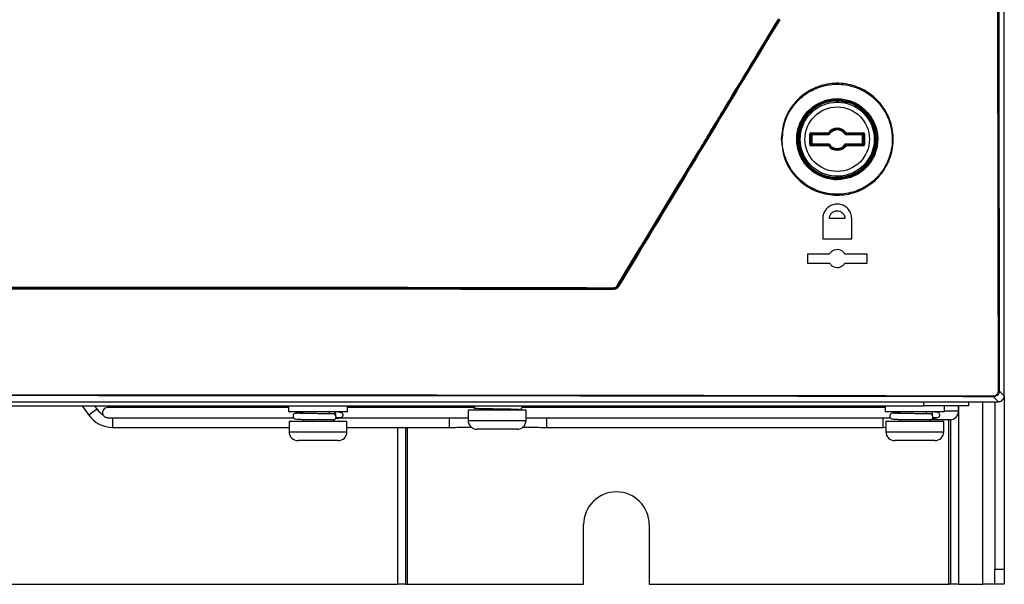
# Model space of a CAD drawing. Header units: millimetres. Extents: x 196 to 867, y -245 to 1107.
# Tile 39 of 79: x 594 to 649, y 218 to 249. Entities that reach past the tile are written whole.
import ezdxf

# ---------------------------------------------------------------- set-up
doc = ezdxf.new("R2010")
doc.units = ezdxf.units.MM

msp = doc.modelspace()

# ---------------------------------------------------------------- linework, layer by layer
at = {"color": 7, "linetype": 'Continuous', "lineweight": 25}
for p, q in [((649.004, 228.392), (649.004, 369.393)), ((637.645, 245.102), (637.678, 245.102)), ((639.624, 244.906), (639.625, 244.872)), ((639.658, 244.872), (639.658, 244.795)), ((639.67, 244.859), (639.658, 244.872)), ((639.703, 244.859), (639.67, 244.859)), ((639.704, 244.893), (639.692, 244.905)), ((638.138, 242.427), (638.138, 243.025)), ((638.138, 243.025), (638.172, 243.025)), ((638.172, 243.025), (638.205, 243.058)), ((638.172, 243.025), (638.172, 242.427)), ((638.222, 242.975), (638.172, 243.025)), ((638.205, 243.091), (638.205, 243.058)), ((638.205, 243.091), (639.175, 243.091)), ((639.175, 243.058), (638.205, 243.058)), ((638.205, 243.058), (638.255, 243.008)), ((638.222, 242.477), (638.222, 242.975)), ((638.222, 242.975), (638.255, 242.975)), ((638.255, 243.008), (639.171, 243.008)), ((638.255, 243.008), (638.255, 242.975)), ((639.171, 242.975), (638.255, 242.975)), ((638.255, 242.975), (638.255, 242.477)), ((639.171, 242.975), (639.171, 243.008)), ((639.175, 243.058), (639.175, 243.091)), ((639.201, 243.072), (639.175, 243.091)), ((639.227, 243.006), (639.199, 243.023)), ((640.114, 243.006), (640.142, 243.023)), ((640.14, 243.072), (640.166, 243.091)), ((640.166, 243.091), (640.166, 243.058)), ((640.166, 243.091), (641.136, 243.091)), ((641.136, 243.058), (640.166, 243.058)), ((640.17, 243.008), (641.086, 243.008)), ((640.17, 243.008), (640.17, 242.975)), ((641.086, 242.975), (640.17, 242.975)), ((641.086, 243.008), (641.136, 243.058)), ((641.086, 243.008), (641.086, 242.975)), ((641.086, 242.975), (641.119, 242.975)), ((641.086, 242.477), (641.086, 242.975)), ((641.169, 243.025), (641.119, 242.975)), ((641.119, 242.975), (641.119, 242.477)), ((641.136, 243.091), (641.136, 243.058)), ((641.136, 243.058), (641.169, 243.025)), ((641.203, 243.025), (641.169, 243.025)), ((641.169, 242.427), (641.169, 243.025)), ((641.203, 243.025), (641.203, 242.427)), ((638.172, 242.427), (638.138, 242.427)), ((638.172, 242.427), (638.222, 242.477)), ((638.205, 242.394), (638.172, 242.427)), ((638.255, 242.444), (638.205, 242.394)), ((638.205, 242.394), (638.205, 242.36)), ((638.205, 242.394), (639.175, 242.394)), ((639.175, 242.36), (638.205, 242.36)), ((638.255, 242.477), (638.222, 242.477)), ((638.255, 242.477), (638.255, 242.444)), ((638.255, 242.477), (639.171, 242.477)), ((639.171, 242.444), (638.255, 242.444)), ((639.171, 242.444), (639.171, 242.477)), ((639.175, 242.36), (639.175, 242.394)), ((639.201, 242.38), (639.175, 242.36)), ((639.227, 242.446), (639.199, 242.428)), ((640.114, 242.446), (640.142, 242.428)), ((640.14, 242.38), (640.166, 242.36)), ((640.166, 242.394), (640.166, 242.36)), ((640.166, 242.394), (641.136, 242.394)), ((641.136, 242.36), (640.166, 242.36)), ((640.17, 242.477), (640.17, 242.444)), ((640.17, 242.477), (641.086, 242.477)), ((641.086, 242.444), (640.17, 242.444)), ((641.119, 242.477), (641.086, 242.477)), ((641.086, 242.477), (641.086, 242.444)), ((641.136, 242.394), (641.086, 242.444)), ((641.119, 242.477), (641.169, 242.427)), ((641.169, 242.427), (641.136, 242.394)), ((641.136, 242.394), (641.136, 242.36)), ((641.169, 242.427), (641.203, 242.427)), ((639.624, 240.546), (639.625, 240.579)), ((639.658, 240.657), (639.658, 240.58)), ((639.658, 240.58), (639.67, 240.592)), ((639.67, 240.592), (639.703, 240.592)), ((639.692, 240.547), (639.704, 240.559)), ((638.862, 238.293), (638.862, 237.159)), ((640.103, 238.293), (639.237, 238.293)), ((640.479, 237.159), (640.479, 238.293)), ((638.862, 237.159), (640.479, 237.159)), ((639.237, 236.309), (638.004, 236.309)), ((638.004, 236.309), (638.004, 235.809)), ((641.337, 236.309), (640.103, 236.309)), ((641.337, 235.809), (641.337, 236.309)), ((638.004, 235.809), (639.237, 235.809)), ((640.103, 235.809), (641.337, 235.809)), ((627.173, 234.335), (627.147, 234.382)), ((627.432, 234.543), (627.459, 234.496)), ((648.671, 228.059), (648.392, 228.338)), ((648.725, 228.671), (649.004, 228.392)), ((649.004, 228.392), (649.004, 218.697)), ((539.337, 228.059), (648.671, 228.059)), ((543.504, 227.824), (644.504, 227.824)), ((597.5, 227.824), (597.865, 227.313)), ((598.326, 227.642), (598.196, 227.824)), ((609.02, 227.727), (598.913, 227.727)), ((609.02, 227.824), (609.02, 227.49)), ((612.32, 227.49), (612.32, 227.824)), ((619.357, 227.727), (612.32, 227.727)), ((642.354, 227.727), (622.063, 227.727)), ((637.387, 227.824), (637.387, 227.727)), ((640.62, 227.727), (640.62, 227.824)), ((642.354, 227.824), (642.354, 227.49)), ((647.004, 227.824), (644.504, 227.824)), ((645.654, 227.49), (645.654, 227.824)), ((646.454, 227.552), (646.454, 227.824)), ((647.004, 228.059), (647.004, 227.824)), ((648.47, 228.059), (648.47, 218.697)), ((598.914, 227.161), (609.298, 227.161)), ((612.32, 227.49), (609.02, 227.49)), ((609.795, 227.49), (609.795, 227.413)), ((611.873, 227.161), (619.054, 227.161)), ((619.054, 227.585), (619.054, 227.019)), ((622.287, 227.585), (619.054, 227.585)), ((619.795, 227.665), (619.795, 227.585)), ((620.654, 227.649), (620.654, 227.649)), ((621.545, 227.585), (621.545, 227.639)), ((621.813, 227.607), (621.623, 227.607)), ((621.851, 227.612), (621.813, 227.607)), ((622.287, 227.019), (622.287, 227.585)), ((622.287, 227.161), (642.527, 227.161)), ((645.654, 227.49), (642.354, 227.49)), ((643.129, 227.49), (643.129, 227.413)), ((646.47, 217.857), (646.47, 227.69)), ((599.196, 226.627), (609.054, 226.627)), ((609.054, 226.952), (609.054, 226.385)), ((612.287, 226.952), (609.054, 226.952)), ((609.795, 227.075), (609.795, 226.952)), ((611.543, 227.04), (611.397, 227.04)), ((611.545, 226.952), (611.545, 227.04)), ((612.287, 226.385), (612.287, 226.952)), ((612.287, 226.627), (617.994, 226.627)), ((615.67, 217.857), (615.67, 226.627)), ((623.446, 226.627), (642.244, 226.627)), ((642.244, 226.627), (642.387, 226.633)), ((642.387, 226.952), (642.387, 226.385)), ((645.62, 226.952), (642.387, 226.952)), ((643.129, 227.075), (643.129, 226.952)), ((644.876, 227.04), (644.731, 227.04)), ((644.879, 226.952), (644.879, 227.04)), ((645.954, 227.052), (644.914, 227.052)), ((645.62, 226.385), (645.62, 226.952)), ((645.91, 217.857), (645.91, 227.052)), ((620.236, 226.519), (619.554, 226.519)), ((621.787, 226.519), (620.236, 226.519)), ((611.787, 225.885), (609.554, 225.885)), ((645.12, 225.885), (642.887, 225.885)), ((625.504, 217.857), (625.504, 221.19)), ((629.17, 221.19), (629.17, 217.857)), ((648.47, 218.697), (649.004, 218.697)), ((648.47, 217.857), (648.47, 218.697)), ((649.004, 218.697), (649.004, 217.857)), ((572.897, 217.857), (615.111, 217.857)), ((615.582, 217.857), (615.111, 217.857)), ((615.582, 217.857), (615.67, 217.857)), ((615.67, 217.857), (625.504, 217.857)), ((629.17, 217.857), (645.91, 217.857)), ((645.999, 217.857), (645.91, 217.857)), ((646.47, 217.857), (645.999, 217.857)), ((646.47, 217.857), (647.804, 217.857)), ((648.47, 217.857), (647.804, 217.857)), ((649.004, 217.857), (648.47, 217.857))]:
    msp.add_line(p, q, dxfattribs=at)
at = {"color": 8, "linetype": 'Continuous', "lineweight": 25}
for p, q in [((639.625, 244.795), (639.625, 244.872)), ((639.67, 244.795), (639.67, 244.859)), ((639.703, 244.859), (639.703, 244.795)), ((639.625, 240.579), (639.625, 240.657)), ((639.67, 240.592), (639.67, 240.656)), ((639.703, 240.657), (639.703, 240.592)), ((615.119, 227.824), (615.112, 227.727)), ((644.504, 227.824), (644.504, 228.059)), ((646.47, 227.69), (646.462, 227.824)), ((647.804, 217.857), (647.804, 228.059)), ((598.095, 227.477), (597.865, 227.313)), ((598.326, 227.642), (598.095, 227.477)), ((599.196, 227.161), (599.196, 226.911)), ((642.244, 226.627), (642.244, 227.161)), ((645.654, 227.552), (646.454, 227.552)), ((646.454, 227.69), (646.47, 227.69)), ((599.196, 226.911), (599.196, 226.627)), ((615.111, 226.627), (615.111, 217.857)), ((615.582, 217.857), (615.582, 226.627)), ((619.054, 227.019), (620.041, 227.019)), ((620.041, 227.019), (622.287, 227.019)), ((645.999, 227.054), (645.999, 217.857)), ((609.054, 226.385), (612.287, 226.385)), ((642.387, 226.385), (645.62, 226.385))]:
    msp.add_line(p, q, dxfattribs=at)
at = {"color": 8, "linetype": 'Continuous', "lineweight": 25, "flags": 128}
msp.add_lwpolyline([(615.584, 227.727), (615.594, 227.805), (615.598, 227.824)], dxfattribs=at)
at = {"color": 7, "linetype": 'Continuous', "lineweight": 25, "flags": 128}
for points in [[(615.672, 227.727), (615.68, 227.788), (615.689, 227.824)], [(611.543, 227.374), (611.588, 227.361), (611.626, 227.325), (611.651, 227.271), (611.66, 227.207), (611.651, 227.143), (611.626, 227.089), (611.588, 227.053), (611.543, 227.04)], [(642.81, 227.419), (642.809, 227.478), (642.807, 227.49)], [(644.876, 227.374), (644.921, 227.361), (644.959, 227.325), (644.985, 227.271), (644.994, 227.207), (644.985, 227.143), (644.959, 227.089), (644.921, 227.053), (644.876, 227.04)]]:
    msp.add_lwpolyline(points, dxfattribs=at)
at = {"color": 7, "linetype": 'Continuous', "lineweight": 25}
for radius in [2.069, 1.803]:
    msp.add_circle((639.67, 242.726), radius, dxfattribs=at)
for centre, radius, start, end in [((639.67, 242.726), 2.18, 91.2236, 268.7764), ((639.691, 244.872), 0.0333, 89.4651, 179.9793), ((639.67, 242.726), 2.167, 270.8796, 89.1204), ((639.67, 242.726), 0.616, 36.3912, 143.6088), ((639.67, 242.726), 0.558, 32.2541, 147.7459), ((639.67, 242.726), 0.583, 36.3912, 143.6088), ((639.67, 242.726), 0.524, 32.2541, 147.7459), ((638.255, 242.975), 0.0334, 90.0817, 179.9183), ((639.175, 243.091), 0.0333, 269.9859, 323.5711), ((640.166, 243.091), 0.0333, 216.4289, 270.0141), ((641.086, 242.975), 0.0334, 0.0817, 89.9183), ((638.255, 242.477), 0.0334, 180.0817, 269.9183), ((639.175, 242.36), 0.0333, 36.4289, 90.0141), ((639.67, 242.726), 0.616, 216.3912, 323.6088), ((639.67, 242.726), 0.558, 212.2541, 327.7459), ((639.67, 242.726), 0.583, 216.3912, 323.6088), ((639.67, 242.726), 0.524, 212.2541, 327.7459), ((640.166, 242.36), 0.0333, 89.9859, 143.5711), ((641.086, 242.477), 0.0334, 270.0817, 359.9183), ((639.691, 240.58), 0.0333, 180.0207, 270.5349), ((627.058, 234.418), 0.0962, 337.7205, 6.2768), ((627.1, 234.056), 0.589, 55.6055, 59.7638), ((648.072, 228.376), 0.322, 353.2119, 1.808), ((648.687, 229.052), 0.383, 268.4999, 275.6714), ((598.913, 227.444), 0.283, 90, 200.5259), ((599.196, 228.264), 1.636, 215.5352, 270), ((599.196, 228.264), 1.07, 215.5352, 239.1811), ((611.439, 227.366), 0.155, 126.8426, 164.9293), ((611.46, 227.34), 0.201, 340.8806, 48.4208), ((621.623, 227.753), 0.146, 241.6288, 269.871), ((642.244, 228.264), 1.07, 307.2766, 313.7141), ((644.772, 227.366), 0.155, 126.8426, 164.9293), ((644.794, 227.34), 0.201, 340.881, 48.4208), ((645.954, 227.552), 0.5, 270, 0), ((619.554, 227.019), 0.5, 180, 270), ((621.787, 227.019), 0.5, 270, 0), ((609.554, 226.385), 0.5, 180, 270), ((611.787, 226.385), 0.5, 270, 0), ((642.887, 226.385), 0.5, 180, 270), ((645.12, 226.385), 0.5, 270, 0), ((627.337, 221.19), 1.833, 0, 180)]:
    msp.add_arc(centre, radius, start, end, dxfattribs=at)
for centre, major_axis, ratio, start_param, end_param in [((638.205, 243.025), (0.0472, -0.0472), 0.998783, 2.356803, 3.926382), ((639.67, 242.981), (0, 0.578), 0.866113, 1.43756, 1.524716), ((639.67, 242.981), (0, 0.578), 0.866113, 4.758469, 4.845625), ((641.136, 243.025), (-0.0472, -0.0472), 0.998783, 2.356803, 3.926382), ((638.205, 242.427), (0.0472, 0.0472), 0.998783, 2.356803, 3.926382), ((639.67, 242.47), (0, 0.578), 0.866113, 1.616877, 1.704033), ((639.67, 242.47), (0, 0.578), 0.866113, 4.579153, 4.666309), ((641.136, 242.427), (-0.0472, 0.0472), 0.998783, 2.356803, 3.926382)]:
    msp.add_ellipse(centre, major_axis=major_axis, ratio=ratio, start_param=start_param, end_param=end_param, dxfattribs=at)
for points, knots in [([(648.677, 228.669), (648.66, 238.67), (648.626, 258.671), (648.59, 288.682), (648.574, 309.157), (648.566, 321.493), (648.561, 331.281), (648.555, 347.714), (648.555, 362.282), (648.556, 369.393)], [0, 0, 0, 0, 0.213269, 0.426541, 0.639809, 0.649744, 0.689484, 0.848445, 1, 1, 1, 1]), ([(648.603, 369.393), (648.603, 360.943), (648.603, 344.044), (648.614, 319.642), (648.631, 296.187), (648.655, 273.679), (648.686, 251.173), (648.712, 236.172), (648.725, 228.671)], [0, 0, 0, 0, 0.180091, 0.360191, 0.520132, 0.680073, 0.840036, 1, 1, 1, 1]), ([(627.396, 234.565), (628.898, 237.05), (630.852, 240.282), (633.855, 245.247), (635.356, 247.728), (636.404, 249.461)], [0, 0, 0, 0, 0.500229, 0.650652, 1, 1, 1, 1]), ([(636.439, 249.438), (634.939, 246.958), (631.936, 241.994), (628.934, 237.027), (627.432, 234.543)], [0, 0, 0, 0, 0.4997701, 1, 1, 1, 1]), ([(636.458, 249.405), (634.991, 246.975), (631.991, 242.005), (628.991, 237.036), (627.459, 234.496)], [0, 0, 0, 0, 0.4889593, 1, 1, 1, 1]), ([(636.545, 242.727), (636.58, 243.077), (636.649, 243.777), (637.185, 244.711), (637.976, 245.423), (638.965, 245.831), (640.031, 245.89), (641.058, 245.593), (641.929, 244.972), (642.545, 244.097), (642.801, 243.193), (642.802, 242.269), (642.55, 241.366), (641.938, 240.49), (641.071, 239.866), (640.047, 239.563), (638.98, 239.617), (637.988, 240.021), (637.193, 240.73), (636.65, 241.667), (636.58, 242.373), (636.545, 242.727)], [0, 0, 0, 0, 0.053355, 0.107011, 0.160625, 0.214227, 0.267857, 0.321541, 0.375283, 0.42906, 0.482831, 0.516543, 0.570165, 0.623789, 0.677391, 0.731002, 0.784654, 0.838362, 0.892115, 0.945888, 1, 1, 1, 1]), ([(636.597, 242.726), (636.597, 242.724), (636.597, 242.377), (636.716, 241.681), (637.06, 241.066), (637.491, 240.529), (638.019, 240.062), (638.992, 239.665), (640.043, 239.612), (641.051, 239.91), (641.904, 240.524), (642.506, 241.386), (642.754, 242.274), (642.753, 243.184), (642.501, 244.074), (641.895, 244.934), (641.038, 245.545), (640.027, 245.838), (638.978, 245.78), (638.005, 245.378), (637.226, 244.678), (636.699, 243.759), (636.631, 243.07), (636.597, 242.726)], [0, 0, 0, 0, 0.000362, 0.054097, 0.107831, 0.10789, 0.161644, 0.215353, 0.269005, 0.322616, 0.376217, 0.429839, 0.48346, 0.517172, 0.570942, 0.624719, 0.678463, 0.732147, 0.785777, 0.839379, 0.892992, 0.946647, 1, 1, 1, 1]), ([(640.423, 240.591), (640.179, 240.53), (639.687, 240.409), (638.921, 240.546), (638.242, 240.914), (637.723, 241.49), (637.424, 242.204), (637.378, 242.977), (637.59, 243.721), (638.036, 244.353), (638.667, 244.802), (639.413, 245.018), (640.183, 244.972), (640.911, 244.684), (641.267, 244.316), (641.445, 244.131)], [0, 0, 0, 0, 0.0756446, 0.1527148, 0.229899, 0.3069131, 0.3839953, 0.4608515, 0.5378036, 0.6146379, 0.6916269, 0.7686314, 0.8457491, 0.9228745, 1, 1, 1, 1]), ([(641.404, 244.102), (641.404, 244.102), (641.25, 244.296), (640.873, 244.635), (640.173, 244.926), (639.416, 244.969), (638.688, 244.758), (638.071, 244.319), (637.634, 243.7), (637.427, 242.973), (637.472, 242.217), (637.764, 241.519), (638.272, 240.956), (638.937, 240.593), (639.68, 240.472), (640.175, 240.558), (640.404, 240.639), (640.404, 240.639)], [0, 0, 0, 0, 0.000002, 0.077127, 0.154254, 0.23137, 0.308374, 0.385359, 0.462194, 0.539144, 0.616003, 0.693085, 0.770102, 0.847287, 0.924357, 0.999998, 1, 1, 1, 1]), ([(639.625, 244.872), (639.359, 244.839), (638.95, 244.787), (638.461, 244.516), (638.126, 244.238), (637.854, 243.897), (637.601, 243.403), (637.473, 242.726), (637.601, 242.049), (637.854, 241.555), (638.126, 241.213), (638.461, 240.936), (638.95, 240.665), (639.359, 240.613), (639.625, 240.579)], [0, 0, 0, 0, 0.119875, 0.184274, 0.25, 0.315726, 0.380125, 0.5, 0.619875, 0.684274, 0.75, 0.815726, 0.880125, 1, 1, 1, 1]), ([(639.692, 244.905), (639.69, 244.905), (639.688, 244.905), (639.672, 244.906), (639.65, 244.906), (639.633, 244.906), (639.624, 244.906)], [0, 0, 0, 0, 0.250559, 0.499147, 0.748817, 1, 1, 1, 1]), ([(639.658, 244.872), (639.658, 244.872), (639.657, 244.872), (639.654, 244.872), (639.649, 244.872), (639.642, 244.872), (639.634, 244.873), (639.627, 244.872), (639.625, 244.872)], [0, 0, 0, 0, 0.176404, 0.338187, 0.485333, 0.617826, 0.838006, 1, 1, 1, 1]), ([(639.704, 244.893), (639.701, 244.893), (639.695, 244.892), (639.687, 244.889), (639.679, 244.883), (639.672, 244.873), (639.67, 244.864), (639.67, 244.86), (639.67, 244.859)], [0, 0, 0, 0, 0.168533, 0.308283, 0.500612, 0.750043, 0.979999, 1, 1, 1, 1]), ([(639.703, 244.859), (639.703, 244.864), (639.703, 244.872), (639.703, 244.883), (639.704, 244.891), (639.704, 244.892), (639.704, 244.893)], [0, 0, 0, 0, 0.250009, 0.500015, 0.750013, 1, 1, 1, 1]), ([(639.703, 240.592), (639.969, 240.624), (640.377, 240.674), (640.866, 240.942), (641.202, 241.218), (641.474, 241.558), (641.727, 242.051), (641.855, 242.726), (641.727, 243.401), (641.474, 243.894), (641.202, 244.234), (640.866, 244.509), (640.377, 244.778), (639.969, 244.827), (639.703, 244.859)], [0, 0, 0, 0, 0.119834, 0.184248, 0.25, 0.315752, 0.380166, 0.5, 0.619834, 0.684248, 0.75, 0.815752, 0.880166, 1, 1, 1, 1]), ([(640.404, 240.639), (640.404, 240.639), (640.55, 240.691), (640.916, 240.866), (641.415, 241.303), (641.789, 241.964), (641.922, 242.712), (641.801, 243.461), (641.558, 243.907), (641.404, 244.102), (641.404, 244.102)], [0, 0, 0, 0, 0.000005, 0.11059, 0.288177, 0.466046, 0.643932, 0.821967, 0.999995, 1, 1, 1, 1]), ([(641.445, 244.131), (641.583, 243.915), (641.86, 243.483), (641.972, 242.708), (641.839, 241.945), (641.456, 241.271), (640.948, 240.815), (640.569, 240.653), (640.423, 240.591)], [0, 0, 0, 0, 0.178027, 0.356059, 0.53394, 0.71181, 0.889404, 1, 1, 1, 1]), ([(639.199, 243.023), (639.199, 243.023), (639.198, 243.022), (639.194, 243.018), (639.188, 243.012), (639.179, 243.008), (639.173, 243.008), (639.171, 243.008)], [0, 0, 0, 0, 0.034838, 0.174494, 0.455832, 0.790009, 1, 1, 1, 1]), ([(639.227, 243.006), (639.227, 243.005), (639.224, 243.002), (639.218, 242.994), (639.205, 242.983), (639.187, 242.976), (639.175, 242.975), (639.171, 242.975)], [0, 0, 0, 0, 0.034811, 0.174376, 0.455641, 0.789901, 1, 1, 1, 1]), ([(639.201, 243.072), (639.201, 243.071), (639.201, 243.067), (639.2, 243.051), (639.199, 243.036), (639.199, 243.023)], [0, 0, 0, 0, 0.046448, 0.232239, 1, 1, 1, 1]), ([(640.17, 242.975), (640.17, 242.975), (640.166, 242.975), (640.155, 242.976), (640.139, 242.981), (640.124, 242.992), (640.117, 243.002), (640.114, 243.006)], [0, 0, 0, 0, 0.0348045, 0.1743447, 0.4555607, 0.7896155, 1, 1, 1, 1]), ([(640.142, 243.023), (640.142, 243.024), (640.142, 243.028), (640.142, 243.044), (640.141, 243.059), (640.14, 243.072)], [0, 0, 0, 0, 0.046448, 0.232239, 1, 1, 1, 1]), ([(640.17, 243.008), (640.17, 243.008), (640.168, 243.008), (640.163, 243.008), (640.155, 243.011), (640.147, 243.017), (640.144, 243.022), (640.142, 243.023)], [0, 0, 0, 0, 0.034785, 0.174254, 0.455377, 0.789481, 1, 1, 1, 1]), ([(639.171, 242.477), (639.171, 242.477), (639.175, 242.477), (639.185, 242.476), (639.202, 242.471), (639.217, 242.46), (639.224, 242.45), (639.227, 242.446)], [0, 0, 0, 0, 0.034748, 0.174059, 0.454808, 0.788862, 1, 1, 1, 1]), ([(639.171, 242.444), (639.171, 242.444), (639.173, 242.444), (639.178, 242.443), (639.186, 242.441), (639.194, 242.435), (639.197, 242.43), (639.199, 242.428)], [0, 0, 0, 0, 0.034729, 0.173968, 0.454624, 0.788727, 1, 1, 1, 1]), ([(639.199, 242.428), (639.199, 242.427), (639.199, 242.424), (639.199, 242.408), (639.2, 242.392), (639.201, 242.38)], [0, 0, 0, 0, 0.046448, 0.232239, 1, 1, 1, 1]), ([(640.114, 242.446), (640.114, 242.447), (640.116, 242.45), (640.123, 242.458), (640.136, 242.469), (640.153, 242.476), (640.166, 242.477), (640.17, 242.477)], [0, 0, 0, 0, 0.0347471, 0.1740553, 0.454794, 0.7890538, 1, 1, 1, 1]), ([(640.14, 242.38), (640.14, 242.381), (640.14, 242.385), (640.141, 242.401), (640.142, 242.416), (640.142, 242.428)], [0, 0, 0, 0, 0.0464477, 0.2322386, 1, 1, 1, 1]), ([(640.142, 242.428), (640.142, 242.429), (640.143, 242.43), (640.147, 242.434), (640.153, 242.44), (640.162, 242.443), (640.168, 242.444), (640.17, 242.444)], [0, 0, 0, 0, 0.034775, 0.174173, 0.454985, 0.789162, 1, 1, 1, 1]), ([(639.624, 240.546), (639.633, 240.546), (639.65, 240.546), (639.672, 240.546), (639.688, 240.546), (639.69, 240.547), (639.692, 240.547)], [0, 0, 0, 0, 0.251045, 0.500698, 0.749301, 1, 1, 1, 1]), ([(639.625, 240.579), (639.627, 240.579), (639.634, 240.579), (639.642, 240.579), (639.649, 240.579), (639.654, 240.58), (639.657, 240.58), (639.658, 240.58), (639.658, 240.58)], [0, 0, 0, 0, 0.161983, 0.38216, 0.514654, 0.661802, 0.82359, 1, 1, 1, 1]), ([(639.67, 240.592), (639.67, 240.592), (639.67, 240.591), (639.67, 240.589), (639.671, 240.585), (639.673, 240.577), (639.679, 240.569), (639.687, 240.563), (639.695, 240.559), (639.701, 240.559), (639.704, 240.559)], [0, 0, 0, 0, 0.019982, 0.061838, 0.124348, 0.250779, 0.499937, 0.692096, 0.831683, 1, 1, 1, 1]), ([(639.704, 240.559), (639.704, 240.559), (639.704, 240.561), (639.703, 240.568), (639.703, 240.579), (639.703, 240.588), (639.703, 240.592)], [0, 0, 0, 0, 0.249987, 0.499985, 0.749991, 1, 1, 1, 1]), ([(640.479, 238.293), (640.47, 238.383), (640.452, 238.565), (640.312, 238.807), (640.107, 238.991), (639.851, 239.096), (639.574, 239.111), (639.309, 239.033), (639.084, 238.871), (638.926, 238.645), (638.867, 238.439), (638.863, 238.321), (638.862, 238.293)], [0, 0, 0, 0, 0.107447, 0.214891, 0.322408, 0.429965, 0.537478, 0.644887, 0.752175, 0.859381, 0.966578, 1, 1, 1, 1]), ([(639.237, 238.293), (639.239, 238.322), (639.243, 238.38), (639.278, 238.489), (639.357, 238.606), (639.475, 238.686), (639.583, 238.72), (639.688, 238.73), (639.795, 238.713), (639.898, 238.665), (639.979, 238.603), (640.041, 238.523), (640.091, 238.42), (640.099, 238.341), (640.103, 238.293)], [0, 0, 0, 0, 0.065017, 0.128466, 0.250119, 0.371008, 0.434537, 0.499944, 0.602383, 0.670611, 0.750043, 0.825972, 0.893012, 1, 1, 1, 1]), ([(640.103, 236.309), (640.071, 236.355), (640.005, 236.447), (639.855, 236.534), (639.688, 236.569), (639.518, 236.545), (639.366, 236.468), (639.278, 236.377), (639.243, 236.319), (639.237, 236.309)], [0, 0, 0, 0, 0.161326, 0.322652, 0.483964, 0.64515, 0.806153, 0.966997, 1, 1, 1, 1]), ([(639.237, 235.809), (639.27, 235.763), (639.336, 235.671), (639.486, 235.585), (639.653, 235.55), (639.823, 235.573), (639.975, 235.651), (640.063, 235.742), (640.098, 235.799), (640.103, 235.809)], [0, 0, 0, 0, 0.161323, 0.322646, 0.483956, 0.645143, 0.80615, 0.966998, 1, 1, 1, 1]), ([(627.173, 234.335), (622.621, 234.337), (613.516, 234.341), (597.905, 234.343), (580.343, 234.343), (567.338, 234.338), (560.834, 234.335)], [0, 0, 0, 0, 0.205898, 0.411818, 0.705876, 1, 1, 1, 1]), ([(560.854, 234.429), (563.627, 234.435), (569.175, 234.447), (577.536, 234.459), (585.913, 234.466), (591.586, 234.467), (594.793, 234.467), (596.526, 234.467), (600.819, 234.466), (607.421, 234.462), (614.672, 234.453), (621.251, 234.442), (625.186, 234.433), (627.154, 234.429)], [0, 0, 0, 0, 0.126067, 0.252205, 0.378345, 0.504414, 0.508137, 0.523031, 0.58261, 0.701837, 0.821064, 0.910532, 1, 1, 1, 1]), ([(627.147, 234.382), (624.428, 234.388), (618.99, 234.4), (610.785, 234.411), (602.552, 234.419), (594.261, 234.421), (585.932, 234.419), (577.565, 234.412), (569.2, 234.4), (563.64, 234.388), (560.861, 234.382)], [0, 0, 0, 0, 0.123626, 0.247252, 0.371417, 0.495583, 0.621405, 0.747227, 0.873614, 1, 1, 1, 1]), ([(627.432, 234.543), (627.41, 234.513), (627.366, 234.453), (627.264, 234.394), (627.187, 234.386), (627.147, 234.382)], [0, 0, 0, 0, 0.324484, 0.64862, 1, 1, 1, 1]), ([(627.154, 234.429), (627.187, 234.433), (627.253, 234.439), (627.339, 234.49), (627.377, 234.54), (627.396, 234.565)], [0, 0, 0, 0, 0.351769, 0.675855, 1, 1, 1, 1]), ([(627.459, 234.496), (627.436, 234.466), (627.391, 234.406), (627.289, 234.347), (627.212, 234.339), (627.173, 234.335)], [0, 0, 0, 0, 0.327848, 0.655701, 1, 1, 1, 1]), ([(539.614, 228.386), (544.196, 228.396), (553.36, 228.414), (567.112, 228.433), (580.867, 228.444), (598.104, 228.448), (615.687, 228.439), (633.611, 228.416), (643.466, 228.396), (648.394, 228.386)], [0, 0, 0, 0, 0.126423, 0.252847, 0.37927, 0.505693, 0.728084, 0.864042, 1, 1, 1, 1]), ([(648.392, 228.338), (643.914, 228.347), (634.959, 228.366), (621.518, 228.384), (608.072, 228.395), (594.521, 228.399), (580.867, 228.396), (567.113, 228.385), (553.361, 228.366), (544.198, 228.348), (539.616, 228.338)], [0, 0, 0, 0, 0.12355, 0.247101, 0.370704, 0.494308, 0.620724, 0.747154, 0.87357, 1, 1, 1, 1]), ([(648.725, 228.671), (648.723, 228.646), (648.719, 228.584), (648.679, 228.49), (648.604, 228.406), (648.504, 228.349), (648.429, 228.342), (648.392, 228.338)], [0, 0, 0, 0, 0.144207, 0.357252, 0.570904, 0.785542, 1, 1, 1, 1]), ([(648.394, 228.386), (648.426, 228.389), (648.489, 228.395), (648.574, 228.444), (648.638, 228.515), (648.672, 228.595), (648.676, 228.648), (648.677, 228.669)], [0, 0, 0, 0, 0.2145567, 0.4291582, 0.6427231, 0.8557373, 1, 1, 1, 1]), ([(648.671, 228.059), (648.694, 228.061), (648.738, 228.063), (648.822, 228.09), (648.912, 228.151), (648.973, 228.241), (649, 228.325), (649.002, 228.369), (649.004, 228.392)], [0, 0, 0, 0, 0.130465, 0.257458, 0.5, 0.742532, 0.869528, 1, 1, 1, 1]), ([(619.282, 227.824), (619.282, 227.819), (619.282, 227.786), (619.35, 227.72), (619.438, 227.694), (619.482, 227.681)], [0, 0, 0, 0, 0.0701292, 0.5388646, 1, 1, 1, 1]), ([(621.837, 227.609), (621.886, 227.615), (621.968, 227.626), (622.035, 227.671), (622.06, 227.721), (622.066, 227.742), (622.07, 227.764), (622.071, 227.791), (622.07, 227.811), (622.065, 227.824), (622.065, 227.824)], [0, 0, 0, 0, 0.46401, 0.77167, 0.824406, 0.868287, 0.904965, 0.937682, 0.998935, 1, 1, 1, 1]), ([(598.926, 227.162), (598.909, 227.162), (598.868, 227.161), (598.802, 227.18), (598.738, 227.217), (598.689, 227.267), (598.661, 227.312), (598.649, 227.341), (598.648, 227.343), (598.648, 227.345)], [0, 0, 0, 0, 0.116969, 0.27221, 0.434514, 0.595675, 0.746499, 0.883482, 1, 1, 1, 1]), ([(609.782, 227.439), (609.682, 227.435), (609.51, 227.429), (609.385, 227.41), (609.333, 227.39), (609.306, 227.36), (609.298, 227.349), (609.289, 227.334), (609.276, 227.306), (609.269, 227.27), (609.272, 227.23), (609.28, 227.2), (609.292, 227.174), (609.309, 227.148), (609.364, 227.098), (609.424, 227.094), (609.551, 227.08), (609.791, 227.075), (610.114, 227.067), (610.42, 227.062), (610.586, 227.059), (610.67, 227.057)], [0, 0, 0, 0, 0.137507, 0.237772, 0.299696, 0.30933, 0.316885, 0.320029, 0.328812, 0.345146, 0.355489, 0.365791, 0.375022, 0.383374, 0.39859, 0.470432, 0.573322, 0.702736, 0.845054, 0.921075, 1, 1, 1, 1]), ([(609.818, 227.412), (609.781, 227.413), (609.707, 227.415), (609.672, 227.421), (609.682, 227.418), (609.682, 227.418)], [0, 0, 0, 0, 0.487206, 0.992593, 1, 1, 1, 1]), ([(610.407, 227.396), (610.347, 227.397), (610.212, 227.4), (610.035, 227.405), (609.887, 227.409), (609.837, 227.411), (609.818, 227.412)], [0, 0, 0, 0, 0.244999, 0.546242, 0.828151, 1, 1, 1, 1]), ([(611.543, 227.374), (611.428, 227.377), (611.292, 227.379), (610.993, 227.385), (610.832, 227.388), (610.67, 227.39)], [0, 0, 0, 0, 0.5, 0.5, 1, 1, 1, 1]), ([(611.642, 227.163), (611.655, 227.162), (611.676, 227.161), (611.671, 227.161), (611.669, 227.16)], [0, 0, 0, 0, 0.660185, 1, 1, 1, 1]), ([(611.651, 227.144), (611.71, 227.146), (611.865, 227.15), (611.918, 227.155), (611.887, 227.161), (611.82, 227.166), (611.712, 227.169), (611.655, 227.17)], [0, 0, 0, 0, 0.190074, 0.497854, 0.65832, 0.819857, 1, 1, 1, 1]), ([(611.861, 227.161), (611.875, 227.161), (611.926, 227.165), (611.978, 227.174), (612.04, 227.232), (612.062, 227.277), (612.075, 227.324), (612.062, 227.385), (611.987, 227.44), (611.867, 227.474), (611.743, 227.484), (611.694, 227.488)], [0, 0, 0, 0, 0.058177, 0.215581, 0.276888, 0.309835, 0.353889, 0.477435, 0.647936, 0.862132, 1, 1, 1, 1]), ([(612.043, 227.242), (612.049, 227.252), (612.062, 227.276), (612.075, 227.325), (612.062, 227.385), (611.987, 227.44), (611.867, 227.474), (611.743, 227.484), (611.694, 227.488)], [0, 0, 0, 0, 0.045563, 0.106486, 0.277339, 0.513127, 0.809341, 1, 1, 1, 1]), ([(620.67, 227.649), (620.666, 227.649), (620.507, 227.652), (620.257, 227.655), (619.975, 227.661), (619.72, 227.667), (619.604, 227.671), (619.528, 227.674)], [0, 0, 0, 0, 0.009501, 0.33312, 0.501844, 0.671695, 1, 1, 1, 1]), ([(620.67, 227.649), (620.745, 227.647), (620.897, 227.644), (621.115, 227.639), (621.305, 227.635), (621.451, 227.631), (621.501, 227.628), (621.52, 227.628)], [0, 0, 0, 0, 0.217282, 0.443084, 0.667431, 0.877088, 1, 1, 1, 1]), ([(621.52, 227.628), (621.557, 227.626), (621.632, 227.624), (621.668, 227.618), (621.658, 227.621), (621.658, 227.621)], [0, 0, 0, 0, 0.4906332, 0.9888118, 1, 1, 1, 1]), ([(642.522, 227.161), (642.524, 227.161), (642.548, 227.159), (642.585, 227.163), (642.615, 227.176), (642.623, 227.18)], [0, 0, 0, 0, 0.080684, 0.730204, 1, 1, 1, 1]), ([(643.115, 227.439), (643.016, 227.435), (642.844, 227.429), (642.718, 227.41), (642.667, 227.39), (642.639, 227.36), (642.631, 227.349), (642.622, 227.334), (642.609, 227.306), (642.603, 227.27), (642.605, 227.23), (642.613, 227.2), (642.625, 227.174), (642.643, 227.148), (642.697, 227.098), (642.758, 227.094), (642.884, 227.08), (643.125, 227.075), (643.448, 227.067), (643.754, 227.062), (643.919, 227.059), (644.004, 227.057)], [0, 0, 0, 0, 0.137507, 0.237772, 0.299696, 0.30933, 0.316885, 0.320029, 0.328812, 0.345146, 0.355489, 0.365791, 0.375022, 0.383374, 0.39859, 0.470432, 0.573322, 0.702736, 0.845054, 0.921075, 1, 1, 1, 1]), ([(643.151, 227.412), (643.115, 227.413), (643.041, 227.415), (643.005, 227.421), (643.015, 227.418), (643.015, 227.418)], [0, 0, 0, 0, 0.487206, 0.992593, 1, 1, 1, 1]), ([(643.74, 227.396), (643.68, 227.397), (643.545, 227.4), (643.368, 227.405), (643.221, 227.409), (643.17, 227.411), (643.151, 227.412)], [0, 0, 0, 0, 0.244999, 0.546242, 0.828151, 1, 1, 1, 1]), ([(644.876, 227.374), (644.762, 227.377), (644.625, 227.379), (644.327, 227.385), (644.165, 227.388), (644.004, 227.39)], [0, 0, 0, 0, 0.5, 0.5, 1, 1, 1, 1]), ([(645.012, 227.145), (645.06, 227.146), (645.204, 227.15), (645.251, 227.155), (645.221, 227.161), (645.153, 227.166), (645.045, 227.169), (644.988, 227.17)], [0, 0, 0, 0, 0.162846, 0.480973, 0.646833, 0.813801, 1, 1, 1, 1]), ([(645.208, 227.162), (645.217, 227.162), (645.264, 227.165), (645.311, 227.174), (645.373, 227.232), (645.395, 227.277), (645.408, 227.324), (645.395, 227.385), (645.32, 227.44), (645.2, 227.474), (645.076, 227.484), (645.028, 227.488)], [0, 0, 0, 0, 0.039547, 0.200065, 0.262584, 0.296183, 0.341108, 0.467099, 0.640972, 0.859405, 1, 1, 1, 1]), ([(645.377, 227.242), (645.382, 227.252), (645.396, 227.276), (645.408, 227.325), (645.396, 227.385), (645.32, 227.44), (645.2, 227.474), (645.076, 227.484), (645.028, 227.488)], [0, 0, 0, 0, 0.045563, 0.106486, 0.277339, 0.513127, 0.809341, 1, 1, 1, 1]), ([(611.397, 227.04), (611.302, 227.043), (611.188, 227.046), (610.94, 227.052), (610.805, 227.054), (610.67, 227.057)], [0, 0, 0, 0, 0.5, 0.5, 1, 1, 1, 1]), ([(617.994, 226.627), (618.307, 226.628), (618.742, 226.629), (619.136, 226.631), (619.246, 226.632)], [0, 0, 0, 0, 0.720671, 1, 1, 1, 1]), ([(622.09, 226.632), (622.234, 226.631), (622.662, 226.629), (623.134, 226.628), (623.446, 226.627)], [0, 0, 0, 0, 0.337423, 1, 1, 1, 1]), ([(644.731, 227.04), (644.636, 227.043), (644.522, 227.046), (644.273, 227.052), (644.138, 227.054), (644.004, 227.057)], [0, 0, 0, 0, 0.5, 0.5, 1, 1, 1, 1])]:
    msp.add_open_spline(points, degree=3, knots=knots, dxfattribs=at)
for points in [[(641.445, 244.131), (641.44, 244.127), (641.429, 244.119), (641.416, 244.109), (641.406, 244.103), (641.405, 244.102), (641.404, 244.102)], [(640.423, 240.591), (640.422, 240.594), (640.42, 240.6), (640.416, 240.609), (640.413, 240.618), (640.41, 240.625), (640.408, 240.631), (640.406, 240.636), (640.405, 240.639), (640.405, 240.639), (640.405, 240.639)]]:
    msp.add_open_spline(points, degree=3, dxfattribs=at)
at = {"color": 8, "linetype": 'Continuous', "lineweight": 25}
for points, knots in [([(619.376, 227.824), (619.377, 227.811), (619.38, 227.781), (619.402, 227.74), (619.436, 227.702), (619.48, 227.678), (619.513, 227.675), (619.528, 227.674)], [0, 0, 0, 0, 0.155472, 0.368716, 0.562077, 0.806647, 1, 1, 1, 1]), ([(609.477, 227.42), (609.46, 227.421), (609.405, 227.425), (609.502, 227.432), (609.699, 227.438), (609.798, 227.44)], [0, 0, 0, 0, 0.175223, 0.587609, 1, 1, 1, 1]), ([(610.67, 227.39), (610.549, 227.393), (610.428, 227.395), (610.197, 227.399), (610.086, 227.401), (609.885, 227.405), (609.794, 227.407), (609.64, 227.411), (609.577, 227.413), (609.485, 227.418), (609.455, 227.42), (609.431, 227.424), (609.437, 227.426), (609.484, 227.43), (609.526, 227.432), (609.64, 227.436), (609.713, 227.438), (609.798, 227.44)], [0, 0, 0, 0, 0.125, 0.125, 0.25, 0.25, 0.375, 0.375, 0.5, 0.5, 0.625, 0.625, 0.75, 0.75, 0.875, 0.875, 1, 1, 1, 1]), ([(610.668, 227.391), (610.667, 227.391), (610.536, 227.394), (610.266, 227.398), (609.924, 227.407), (609.697, 227.416), (609.629, 227.422), (609.657, 227.428), (609.709, 227.432), (609.792, 227.435), (609.833, 227.436)], [0, 0, 0, 0, 0.000831, 0.178699, 0.36226, 0.545821, 0.723689, 0.816423, 0.909778, 1, 1, 1, 1]), ([(611.652, 227.152), (611.674, 227.154), (611.724, 227.157), (611.671, 227.161), (611.642, 227.163)], [0, 0, 0, 0, 0.450174, 1, 1, 1, 1]), ([(617.994, 227.161), (617.994, 227.145), (617.994, 227.11), (617.994, 227.021), (617.994, 226.911), (617.994, 226.8), (617.994, 226.704), (617.994, 226.645), (617.994, 226.62), (617.994, 226.627), (617.994, 226.627)], [0, 0, 0, 0, 0.111701, 0.259746, 0.407791, 0.555836, 0.703881, 0.851926, 0.999971, 1, 1, 1, 1]), ([(621.554, 227.626), (621.505, 227.628), (621.388, 227.633), (621.065, 227.64), (620.793, 227.646), (620.661, 227.649), (620.66, 227.649)], [0, 0, 0, 0, 0.263416, 0.630374, 0.997328, 1, 1, 1, 1]), ([(621.813, 227.607), (621.857, 227.61), (621.924, 227.614), (621.885, 227.62), (621.79, 227.625), (621.558, 227.632), (621.151, 227.64), (620.829, 227.646), (620.67, 227.649)], [0, 0, 0, 0, 0.1991, 0.302105, 0.404427, 0.600686, 0.803224, 1, 1, 1, 1]), ([(621.623, 227.607), (621.662, 227.61), (621.737, 227.615), (621.659, 227.621), (621.622, 227.623)], [0, 0, 0, 0, 0.513538, 1, 1, 1, 1]), ([(623.446, 226.627), (623.446, 226.631), (623.446, 226.64), (623.446, 226.706), (623.446, 226.799), (623.446, 226.911), (623.446, 227.021), (623.446, 227.11), (623.446, 227.145), (623.446, 227.161)], [0, 0, 0, 0, 0.148024, 0.296077, 0.444131, 0.592184, 0.740237, 0.888291, 1, 1, 1, 1]), ([(642.81, 227.42), (642.794, 227.421), (642.738, 227.425), (642.835, 227.432), (643.033, 227.438), (643.132, 227.44)], [0, 0, 0, 0, 0.175223, 0.587609, 1, 1, 1, 1]), ([(644.004, 227.39), (643.883, 227.393), (643.762, 227.395), (643.53, 227.399), (643.419, 227.401), (643.218, 227.405), (643.127, 227.407), (642.974, 227.411), (642.911, 227.413), (642.818, 227.418), (642.788, 227.42), (642.765, 227.424), (642.771, 227.426), (642.818, 227.43), (642.859, 227.432), (642.973, 227.436), (643.046, 227.438), (643.132, 227.44)], [0, 0, 0, 0, 0.125, 0.125, 0.25, 0.25, 0.375, 0.375, 0.5, 0.5, 0.625, 0.625, 0.75, 0.75, 0.875, 0.875, 1, 1, 1, 1]), ([(643.051, 227.416), (643.015, 227.418), (642.958, 227.422), (642.993, 227.428), (643.026, 227.431), (643.081, 227.433), (643.094, 227.434)], [0, 0, 0, 0, 0.445976, 0.681775, 0.91915, 1, 1, 1, 1]), ([(644.001, 227.391), (644, 227.391), (643.869, 227.394), (643.602, 227.398), (643.274, 227.407), (643.154, 227.412), (643.102, 227.414)], [0, 0, 0, 0, 0.001643, 0.353449, 0.716515, 1, 1, 1, 1]), ([(644.985, 227.152), (645.008, 227.154), (645.058, 227.157), (645.004, 227.161), (644.975, 227.163)], [0, 0, 0, 0, 0.450174, 1, 1, 1, 1]), ([(611.543, 227.04), (611.417, 227.043), (611.226, 227.047), (610.912, 227.053), (610.748, 227.056), (610.667, 227.057)], [0, 0, 0, 0, 0.493519, 0.748845, 1, 1, 1, 1]), ([(644.876, 227.04), (644.75, 227.043), (644.559, 227.047), (644.245, 227.053), (644.082, 227.056), (644.001, 227.057)], [0, 0, 0, 0, 0.4935192, 0.7488446, 1, 1, 1, 1])]:
    msp.add_open_spline(points, degree=3, knots=knots, dxfattribs=at)

doc.saveas('drawing.dxf')
